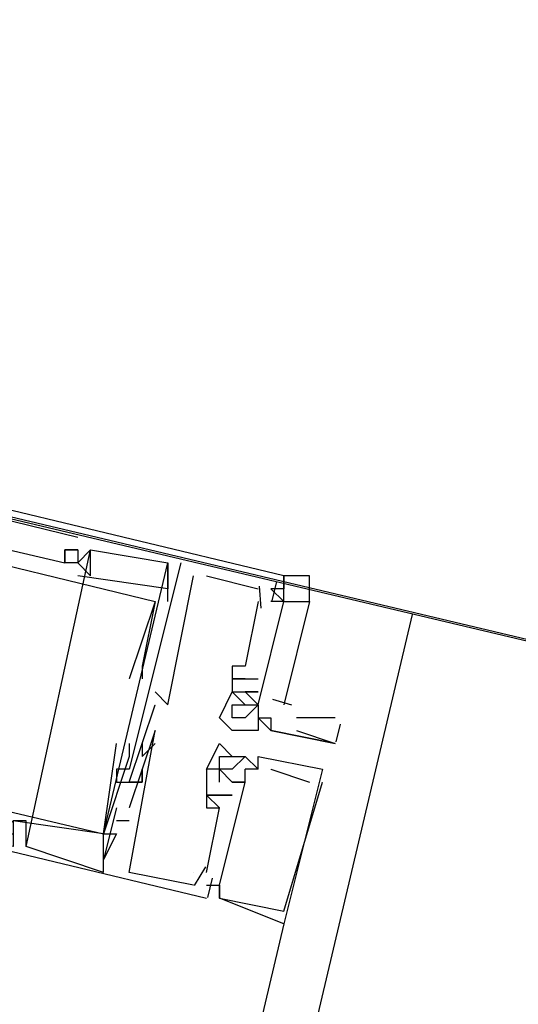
# Model space of a CAD drawing. Header units: feet. Extents: x -79 to 198, y -22 to 181.
# Tile 86 of 256: x 106.967 to 107.483, y 40.348 to 41.366. Entities that reach past the tile are written whole.
import ezdxf

# ---------------------------------------------------------------- set-up
doc = ezdxf.new("R2010")
doc.units = ezdxf.units.FT
doc.layers.add('A-LINEA', color=7, linetype='CONTINUOUS')

msp = doc.modelspace()

# ---------------------------------------------------------------- linework, layer by layer
at = {"layer": 'A-LINEA'}
for p, q in [((95.8267, 43.4844), (114.3067, 39.1111)), ((97.7733, 43.0311), (110.3067, 40.0578)), ((97.7733, 43.0311), (110.3067, 40.0578)), ((97.7733, 43.0311), (110.3067, 40.0578)), ((106.5867, 40.9378), (107.0267, 40.8311)), ((106.5867, 40.9378), (107.0267, 40.8311)), ((106.5867, 40.9378), (107.0267, 40.8311)), ((107.0267, 40.8311), (107.0267, 40.8311)), ((107.0267, 40.8311), (107.0267, 40.8311)), ((107.0267, 40.8311), (107.0267, 40.8311)), ((106.9733, 40.5111), (107.04, 40.8178)), ((106.9733, 40.5111), (107.04, 40.8178)), ((106.9733, 40.5111), (107.04, 40.8178)), ((107.0133, 40.8178), (107.0133, 40.8178)), ((107.0133, 40.8178), (107.0133, 40.8178)), ((107.0133, 40.8178), (107.0133, 40.8178)), ((107.0267, 40.8178), (107.0267, 40.8178)), ((107.0267, 40.8178), (107.0267, 40.8178)), ((107.0267, 40.8178), (107.0267, 40.8178)), ((107.0267, 40.8178), (107.0267, 40.8178)), ((107.0267, 40.8178), (107.0267, 40.8178)), ((107.0267, 40.8178), (107.0267, 40.8178)), ((107.04, 40.8178), (107.04, 40.8178)), ((107.04, 40.8178), (107.04, 40.8178)), ((107.04, 40.8178), (107.04, 40.8178)), ((107.04, 40.8178), (107.04, 40.8178)), ((107.04, 40.8178), (107.04, 40.8178)), ((107.04, 40.8178), (107.04, 40.8178)), ((107.0133, 40.8044), (107.0133, 40.8044)), ((107.0133, 40.8044), (107.0133, 40.8044)), ((107.0133, 40.8044), (107.0133, 40.8044)), ((107.0133, 40.8044), (107.0133, 40.8044)), ((107.0133, 40.8044), (107.0133, 40.8044)), ((107.0133, 40.8044), (107.0133, 40.8044)), ((107.0267, 40.8044), (107.0267, 40.8044)), ((107.0267, 40.8044), (107.0267, 40.8044)), ((107.0267, 40.8044), (107.0267, 40.8044)), ((107.0267, 40.8044), (107.0267, 40.8044)), ((107.0267, 40.8044), (107.0267, 40.8044)), ((107.0267, 40.8044), (107.0267, 40.8044)), ((107.12, 40.7644), (107.12, 40.8044)), ((107.12, 40.8044), (107.12, 40.8044)), ((107.12, 40.8044), (107.12, 40.8044)), ((107.12, 40.7644), (107.12, 40.8044)), ((107.12, 40.8044), (107.12, 40.8044)), ((107.12, 40.8044), (107.12, 40.8044)), ((107.12, 40.7644), (107.12, 40.8044)), ((107.12, 40.8044), (107.12, 40.8044)), ((107.12, 40.8044), (107.12, 40.8044)), ((107.1333, 40.8044), (107.1333, 40.8044)), ((107.1333, 40.8044), (107.1333, 40.8044)), ((107.1333, 40.8044), (107.1333, 40.8044)), ((107.0267, 40.7911), (107.0267, 40.7911)), ((107.0267, 40.7911), (107.0267, 40.7911)), ((107.0267, 40.7911), (107.0267, 40.7911)), ((107.04, 40.7911), (107.04, 40.7911)), ((107.04, 40.7911), (107.04, 40.7911)), ((107.04, 40.7911), (107.04, 40.7911)), ((107.1467, 40.7911), (107.1467, 40.7911)), ((107.1467, 40.7911), (107.1467, 40.7911)), ((107.1467, 40.7911), (107.1467, 40.7911)), ((107.16, 40.7911), (107.2133, 40.7778)), ((107.16, 40.7911), (107.16, 40.7911)), ((107.16, 40.7911), (107.2133, 40.7778)), ((107.16, 40.7911), (107.16, 40.7911)), ((107.16, 40.7911), (107.2133, 40.7778)), ((107.16, 40.7911), (107.16, 40.7911)), ((107.24, 40.7911), (107.24, 40.7911)), ((107.24, 40.7911), (107.24, 40.7911)), ((107.24, 40.7911), (107.24, 40.7911)), ((107.2146, 40.7803), (107.2162, 40.7576)), ((107.2146, 40.7803), (107.2162, 40.7576)), ((107.2146, 40.7803), (107.2162, 40.7576)), ((107.2323, 40.7851), (107.2276, 40.7651)), ((107.2323, 40.7851), (107.2276, 40.7651)), ((107.2323, 40.7851), (107.2276, 40.7651)), ((107.12, 40.7778), (107.12, 40.7778)), ((107.12, 40.7778), (107.12, 40.7778)), ((107.12, 40.7778), (107.12, 40.7778)), ((107.2133, 40.7778), (107.2133, 40.7778)), ((107.2133, 40.7778), (107.2133, 40.7778)), ((107.2133, 40.7778), (107.2133, 40.7778)), ((107.2267, 40.7778), (107.2267, 40.7778)), ((107.2267, 40.7778), (107.2267, 40.7778)), ((107.2267, 40.7778), (107.2267, 40.7778)), ((107.24, 40.7778), (107.24, 40.7778)), ((107.24, 40.7778), (107.24, 40.7778)), ((107.24, 40.7778), (107.24, 40.7778)), ((107.1067, 40.7644), (107.1067, 40.7644)), ((107.1067, 40.7644), (107.1067, 40.7644)), ((107.1067, 40.7644), (107.1067, 40.7644)), ((107.1067, 40.7644), (107.1067, 40.7644)), ((107.1067, 40.7644), (107.1067, 40.7644)), ((107.1067, 40.7644), (107.1067, 40.7644)), ((107.12, 40.7644), (107.12, 40.7644)), ((107.12, 40.7644), (107.12, 40.7644)), ((107.12, 40.7644), (107.12, 40.7644)), ((107.2133, 40.7644), (107.2, 40.6978)), ((107.2133, 40.7644), (107.2, 40.6978)), ((107.2133, 40.7644), (107.2, 40.6978)), ((107.2133, 40.7644), (107.2133, 40.7644)), ((107.2133, 40.7644), (107.2133, 40.7644)), ((107.2133, 40.7644), (107.2133, 40.7644)), ((107.2267, 40.7644), (107.2267, 40.7644)), ((107.2267, 40.7644), (107.2267, 40.7644)), ((107.2267, 40.7644), (107.2267, 40.7644)), ((107.24, 40.7644), (107.24, 40.7644)), ((107.24, 40.7644), (107.24, 40.7644)), ((107.24, 40.7644), (107.24, 40.7644)), ((103.5333, 24.5111), (107.3733, 40.7511)), ((107.0933, 40.6978), (107.0933, 40.6978)), ((107.0933, 40.6978), (107.0933, 40.6978)), ((107.0933, 40.6978), (107.0933, 40.6978)), ((107.1867, 40.6978), (107.1867, 40.6978)), ((107.1867, 40.6978), (107.1867, 40.6978)), ((107.1867, 40.6978), (107.1867, 40.6978)), ((107.2, 40.6978), (107.2, 40.6978)), ((107.2, 40.6978), (107.2, 40.6978)), ((107.2, 40.6978), (107.2, 40.6978)), ((107.08, 40.6844), (107.08, 40.6844)), ((107.08, 40.6844), (107.08, 40.6844)), ((107.08, 40.6844), (107.08, 40.6844)), ((107.0933, 40.6844), (107.0933, 40.6844)), ((107.0933, 40.6844), (107.0933, 40.6844)), ((107.0933, 40.6844), (107.0933, 40.6844)), ((107.1867, 40.6844), (107.1867, 40.6844)), ((107.1867, 40.6844), (107.1867, 40.6844)), ((107.1867, 40.6844), (107.1867, 40.6844)), ((107.2, 40.6844), (107.2133, 40.6844)), ((107.2, 40.6844), (107.2, 40.6844)), ((107.2, 40.6844), (107.2, 40.6844)), ((107.2, 40.6844), (107.2133, 40.6844)), ((107.2, 40.6844), (107.2, 40.6844)), ((107.2, 40.6844), (107.2, 40.6844)), ((107.2, 40.6844), (107.2133, 40.6844)), ((107.2, 40.6844), (107.2, 40.6844)), ((107.2, 40.6844), (107.2, 40.6844)), ((107.2133, 40.6844), (107.2133, 40.6844)), ((107.2133, 40.6844), (107.2133, 40.6844)), ((107.2133, 40.6844), (107.2133, 40.6844)), ((107.1067, 40.6711), (107.1067, 40.6711)), ((107.1067, 40.6711), (107.1067, 40.6711)), ((107.1067, 40.6711), (107.1067, 40.6711)), ((107.1867, 40.6711), (107.1867, 40.6711)), ((107.1867, 40.6711), (107.1867, 40.6711)), ((107.1867, 40.6711), (107.1867, 40.6711)), ((107.1867, 40.6711), (107.1867, 40.6711)), ((107.2, 40.6711), (107.2, 40.6711)), ((107.2, 40.6711), (107.2, 40.6711)), ((107.2, 40.6711), (107.2, 40.6711)), ((107.2, 40.6711), (107.2, 40.6711)), ((107.2, 40.6711), (107.2, 40.6711)), ((107.2, 40.6711), (107.2, 40.6711)), ((107.2, 40.6711), (107.2, 40.6711)), ((107.2, 40.6711), (107.2, 40.6711)), ((107.2, 40.6711), (107.2, 40.6711)), ((107.2133, 40.6711), (107.2133, 40.6711)), ((107.2133, 40.6711), (107.2133, 40.6711)), ((107.2133, 40.6711), (107.2133, 40.6711)), ((107.2133, 40.6711), (107.2133, 40.6711)), ((107.2133, 40.6711), (107.2133, 40.6711)), ((107.2133, 40.6711), (107.2133, 40.6711)), ((107.0933, 40.6178), (107.1067, 40.6578)), ((107.0933, 40.6178), (107.1067, 40.6578)), ((107.0933, 40.6178), (107.1067, 40.6578)), ((107.1067, 40.6578), (107.1067, 40.6578)), ((107.1067, 40.6578), (107.1067, 40.6578)), ((107.1067, 40.6578), (107.1067, 40.6578)), ((107.12, 40.6578), (107.12, 40.6578)), ((107.12, 40.6578), (107.12, 40.6578)), ((107.12, 40.6578), (107.12, 40.6578)), ((107.1867, 40.6578), (107.1867, 40.6578)), ((107.1867, 40.6578), (107.1867, 40.6578)), ((107.2, 40.6578), (107.2, 40.6578)), ((107.2133, 40.6578), (107.2133, 40.6578)), ((107.2133, 40.6578), (107.2133, 40.6578)), ((107.2133, 40.6578), (107.2133, 40.6578)), ((107.2133, 40.6578), (107.2133, 40.6578)), ((107.2133, 40.6578), (107.2133, 40.6578)), ((107.2282, 40.6634), (107.2481, 40.6578)), ((107.2282, 40.6634), (107.2481, 40.6578)), ((107.2282, 40.6634), (107.2481, 40.6578)), ((107.1733, 40.6444), (107.1733, 40.6444)), ((107.1867, 40.6444), (107.1867, 40.6444)), ((107.2, 40.6444), (107.2, 40.6444)), ((107.2133, 40.6444), (107.2133, 40.6444)), ((107.2133, 40.6444), (107.2133, 40.6444)), ((107.2267, 40.6444), (107.2267, 40.6444)), ((107.2267, 40.6444), (107.2267, 40.6444)), ((107.2533, 40.6444), (107.2533, 40.6444)), ((107.2933, 40.6444), (107.2533, 40.6444)), ((107.2983, 40.6377), (107.294, 40.6194)), ((107.1067, 40.6311), (107.1067, 40.6311)), ((107.1067, 40.6311), (107.1067, 40.6311)), ((107.1067, 40.6311), (107.1067, 40.6311)), ((107.1867, 40.6311), (107.1867, 40.6311)), ((107.2133, 40.6311), (107.2133, 40.6311)), ((107.2267, 40.6311), (107.2267, 40.6311)), ((107.2267, 40.6311), (107.2267, 40.6311)), ((107.2533, 40.6311), (107.2933, 40.6178)), ((107.0667, 40.6178), (107.0667, 40.6178)), ((107.0667, 40.6178), (107.0667, 40.6178)), ((107.0667, 40.6178), (107.0667, 40.6178)), ((107.08, 40.6178), (107.08, 40.6178)), ((107.08, 40.6178), (107.08, 40.6178)), ((107.08, 40.6178), (107.08, 40.6178)), ((107.0933, 40.6178), (107.0933, 40.6178)), ((107.0933, 40.6178), (107.0933, 40.6178)), ((107.0933, 40.6178), (107.0933, 40.6178)), ((107.0933, 40.6178), (107.0933, 40.6178)), ((107.0933, 40.6178), (107.0933, 40.6178)), ((107.0933, 40.6178), (107.0933, 40.6178)), ((107.1067, 40.6178), (107.1067, 40.6178)), ((107.1067, 40.6178), (107.1067, 40.6178)), ((107.1067, 40.6178), (107.1067, 40.6178)), ((107.1733, 40.6178), (107.1733, 40.6178)), ((107.1733, 40.6178), (107.1733, 40.6178)), ((107.1733, 40.6178), (107.1733, 40.6178)), ((107.2933, 40.6178), (107.2933, 40.6178)), ((107.08, 40.6044), (107.08, 40.6044)), ((107.08, 40.6044), (107.08, 40.6044)), ((107.08, 40.6044), (107.08, 40.6044)), ((107.0933, 40.6044), (107.0933, 40.6044)), ((107.0933, 40.6044), (107.0933, 40.6044)), ((107.0933, 40.6044), (107.0933, 40.6044)), ((107.1733, 40.6044), (107.1733, 40.6044)), ((107.1733, 40.6044), (107.1733, 40.6044)), ((107.1733, 40.6044), (107.1733, 40.6044)), ((107.1867, 40.6044), (107.1867, 40.6044)), ((107.1867, 40.6044), (107.1867, 40.6044)), ((107.1867, 40.6044), (107.1867, 40.6044)), ((107.2, 40.6044), (107.2, 40.6044)), ((107.2, 40.6044), (107.2, 40.6044)), ((107.2, 40.6044), (107.2, 40.6044)), ((107.2, 40.6044), (107.2, 40.6044)), ((107.2, 40.6044), (107.2, 40.6044)), ((107.2, 40.6044), (107.2, 40.6044)), ((107.2, 40.6044), (107.2, 40.6044)), ((107.2, 40.6044), (107.2, 40.6044)), ((107.2, 40.6044), (107.2, 40.6044)), ((107.2133, 40.6044), (107.2133, 40.6044)), ((107.2133, 40.6044), (107.2133, 40.6044)), ((107.2133, 40.6044), (107.2133, 40.6044)), ((107.2133, 40.6044), (107.2133, 40.6044)), ((107.2133, 40.6044), (107.2133, 40.6044)), ((107.2133, 40.6044), (107.2133, 40.6044)), ((107.0667, 40.5911), (107.0667, 40.5911)), ((107.0667, 40.5911), (107.0667, 40.5911)), ((107.0667, 40.5911), (107.0667, 40.5911)), ((107.08, 40.5911), (107.08, 40.5911)), ((107.08, 40.5911), (107.08, 40.5911)), ((107.08, 40.5911), (107.08, 40.5911)), ((107.0933, 40.5911), (107.0933, 40.5911)), ((107.0933, 40.5911), (107.0933, 40.5911)), ((107.0933, 40.5911), (107.0933, 40.5911)), ((107.16, 40.5911), (107.16, 40.5911)), ((107.16, 40.5911), (107.16, 40.5911)), ((107.16, 40.5911), (107.16, 40.5911)), ((107.16, 40.5911), (107.16, 40.5911)), ((107.16, 40.5911), (107.16, 40.5911)), ((107.16, 40.5911), (107.16, 40.5911)), ((107.1733, 40.5911), (107.1733, 40.5911)), ((107.1733, 40.5911), (107.1733, 40.5911)), ((107.1733, 40.5911), (107.1733, 40.5911)), ((107.1733, 40.5911), (107.1733, 40.5911)), ((107.1733, 40.5911), (107.1733, 40.5911)), ((107.1733, 40.5911), (107.1733, 40.5911)), ((107.1733, 40.5911), (107.1733, 40.5911)), ((107.1733, 40.5911), (107.1733, 40.5911)), ((107.1733, 40.5911), (107.1733, 40.5911)), ((107.1733, 40.5911), (107.1733, 40.5911)), ((107.1733, 40.5911), (107.1733, 40.5911)), ((107.1733, 40.5911), (107.1733, 40.5911)), ((107.1867, 40.5911), (107.1867, 40.5911)), ((107.1867, 40.5911), (107.1867, 40.5911)), ((107.1867, 40.5911), (107.1867, 40.5911)), ((107.2, 40.5911), (107.2, 40.5911)), ((107.2, 40.5911), (107.2, 40.5911)), ((107.2, 40.5911), (107.2, 40.5911)), ((107.2133, 40.5911), (107.2133, 40.5911)), ((107.2133, 40.5911), (107.2133, 40.5911)), ((107.2133, 40.5911), (107.2133, 40.5911)), ((107.2133, 40.5911), (107.2133, 40.5911)), ((107.2133, 40.5911), (107.2133, 40.5911)), ((107.2133, 40.5911), (107.2133, 40.5911)), ((107.2267, 40.5911), (107.2267, 40.5911)), ((107.2267, 40.5911), (107.2267, 40.5911)), ((107.2267, 40.5911), (107.2267, 40.5911)), ((107.28, 40.5911), (107.28, 40.5911)), ((107.28, 40.5911), (107.28, 40.5911)), ((107.28, 40.5911), (107.28, 40.5911)), ((107.0667, 40.5778), (107.0667, 40.5778)), ((107.0667, 40.5778), (107.0667, 40.5778)), ((107.0667, 40.5778), (107.0667, 40.5778)), ((107.08, 40.5778), (107.08, 40.5778)), ((107.08, 40.5778), (107.08, 40.5778)), ((107.08, 40.5778), (107.08, 40.5778)), ((107.08, 40.5778), (107.08, 40.5778)), ((107.08, 40.5778), (107.08, 40.5778)), ((107.08, 40.5778), (107.08, 40.5778)), ((107.0933, 40.5778), (107.0933, 40.5778)), ((107.0933, 40.5778), (107.0933, 40.5778)), ((107.0933, 40.5778), (107.0933, 40.5778)), ((107.0933, 40.5778), (107.0933, 40.5778)), ((107.0933, 40.5778), (107.0933, 40.5778)), ((107.0933, 40.5778), (107.0933, 40.5778)), ((107.1733, 40.5778), (107.1733, 40.5778)), ((107.1733, 40.5778), (107.1733, 40.5778)), ((107.1733, 40.5778), (107.1733, 40.5778)), ((107.1733, 40.5778), (107.1733, 40.5778)), ((107.1733, 40.5778), (107.1733, 40.5778)), ((107.1733, 40.5778), (107.1733, 40.5778)), ((107.1867, 40.5778), (107.1867, 40.5778)), ((107.1867, 40.5778), (107.1867, 40.5778)), ((107.1867, 40.5778), (107.1867, 40.5778)), ((107.1867, 40.5778), (107.1867, 40.5778)), ((107.1867, 40.5778), (107.1867, 40.5778)), ((107.1867, 40.5778), (107.1867, 40.5778)), ((107.2, 40.5778), (107.2, 40.5778)), ((107.2, 40.5778), (107.2, 40.5778)), ((107.2, 40.5778), (107.2, 40.5778)), ((107.2, 40.5778), (107.2, 40.5778)), ((107.2, 40.5778), (107.2, 40.5778)), ((107.2, 40.5778), (107.2, 40.5778)), ((107.2667, 40.5778), (107.2667, 40.5778)), ((107.2667, 40.5778), (107.2667, 40.5778)), ((107.2667, 40.5778), (107.2667, 40.5778)), ((107.28, 40.5778), (107.28, 40.5778)), ((107.28, 40.5778), (107.28, 40.5778)), ((107.28, 40.5778), (107.28, 40.5778)), ((107.16, 40.5644), (107.16, 40.5644)), ((107.16, 40.5644), (107.16, 40.5644)), ((107.16, 40.5644), (107.16, 40.5644)), ((107.16, 40.5644), (107.16, 40.5644)), ((107.16, 40.5644), (107.16, 40.5644)), ((107.16, 40.5644), (107.16, 40.5644)), ((107.1733, 40.5644), (107.1733, 40.5644)), ((107.1733, 40.5644), (107.1733, 40.5644)), ((107.1733, 40.5644), (107.1733, 40.5644)), ((107.1733, 40.5644), (107.1733, 40.5644)), ((107.1733, 40.5644), (107.1733, 40.5644)), ((107.1733, 40.5644), (107.1733, 40.5644)), ((107.1733, 40.5644), (107.1733, 40.5644)), ((107.1733, 40.5644), (107.1733, 40.5644)), ((107.1733, 40.5644), (107.1733, 40.5644)), ((107.1733, 40.5644), (107.1733, 40.5644)), ((107.1733, 40.5644), (107.1733, 40.5644)), ((107.1733, 40.5644), (107.1733, 40.5644)), ((107.1733, 40.5644), (107.1733, 40.5644)), ((107.1733, 40.5644), (107.1733, 40.5644)), ((107.1733, 40.5644), (107.1733, 40.5644)), ((107.1867, 40.5644), (107.1867, 40.5644)), ((107.1867, 40.5644), (107.1867, 40.5644)), ((107.1867, 40.5644), (107.1867, 40.5644)), ((107.1867, 40.5644), (107.1867, 40.5644)), ((107.1867, 40.5644), (107.1867, 40.5644)), ((107.1867, 40.5644), (107.1867, 40.5644)), ((107.0667, 40.5511), (107.0533, 40.4978)), ((107.0667, 40.5511), (107.0533, 40.4978)), ((107.0667, 40.5511), (107.0533, 40.4978)), ((107.0667, 40.5511), (107.0667, 40.5511)), ((107.0667, 40.5511), (107.0667, 40.5511)), ((107.0667, 40.5511), (107.0667, 40.5511)), ((107.08, 40.5511), (107.08, 40.5511)), ((107.08, 40.5511), (107.08, 40.5511)), ((107.08, 40.5511), (107.08, 40.5511)), ((107.16, 40.5511), (107.16, 40.5511)), ((107.16, 40.4844), (107.1733, 40.5511)), ((107.16, 40.5511), (107.16, 40.5511)), ((107.16, 40.5511), (107.16, 40.5511)), ((107.16, 40.4844), (107.1733, 40.5511)), ((107.16, 40.5511), (107.16, 40.5511)), ((107.16, 40.5511), (107.16, 40.5511)), ((107.16, 40.4844), (107.1733, 40.5511)), ((107.16, 40.5511), (107.16, 40.5511)), ((107.1733, 40.5511), (107.1733, 40.5511)), ((107.1733, 40.5511), (107.1733, 40.5511)), ((107.1733, 40.5511), (107.1733, 40.5511)), ((107.1733, 40.5511), (107.1733, 40.5511)), ((107.1733, 40.5511), (107.1733, 40.5511)), ((107.1733, 40.5511), (107.1733, 40.5511)), ((106.9733, 40.5378), (106.9733, 40.5378)), ((106.9733, 40.5378), (106.9733, 40.5378)), ((106.9733, 40.5378), (106.9733, 40.5378)), ((107.08, 40.5378), (107.0667, 40.5378)), ((107.0667, 40.5378), (107.0667, 40.5378)), ((107.08, 40.5378), (107.0667, 40.5378)), ((107.0667, 40.5378), (107.0667, 40.5378)), ((107.08, 40.5378), (107.0667, 40.5378)), ((107.0667, 40.5378), (107.0667, 40.5378)), ((107.08, 40.5378), (107.08, 40.5378)), ((107.08, 40.5378), (107.08, 40.5378)), ((107.08, 40.5378), (107.08, 40.5378)), ((107.0533, 40.5244), (107.0533, 40.5244)), ((107.0533, 40.5244), (107.0533, 40.5244)), ((107.0533, 40.5244), (107.0533, 40.5244)), ((107.0533, 40.5244), (107.0533, 40.5244)), ((107.0533, 40.5244), (107.0533, 40.5244)), ((107.0533, 40.5244), (107.0533, 40.5244)), ((107.0533, 40.5244), (107.0533, 40.5244)), ((107.0533, 40.5244), (107.0533, 40.5244)), ((107.0533, 40.5244), (107.0533, 40.5244)), ((107.0667, 40.5244), (107.0667, 40.5244)), ((107.0667, 40.5244), (107.0667, 40.5244)), ((107.0667, 40.5244), (107.0667, 40.5244)), ((106.9733, 40.5111), (106.9733, 40.5111)), ((106.9733, 40.5111), (106.9733, 40.5111)), ((106.9733, 40.5111), (106.9733, 40.5111)), ((107.0533, 40.4844), (107.0533, 40.4978)), ((107.0533, 40.4978), (107.0533, 40.4978)), ((107.0533, 40.4978), (107.0533, 40.4978)), ((107.0533, 40.4844), (107.0533, 40.4978)), ((107.0533, 40.4978), (107.0533, 40.4978)), ((107.0533, 40.4978), (107.0533, 40.4978)), ((107.0533, 40.4844), (107.0533, 40.4978)), ((107.0533, 40.4978), (107.0533, 40.4978)), ((107.0533, 40.4978), (107.0533, 40.4978)), ((107.1588, 40.4902), (107.1473, 40.4707)), ((107.1588, 40.4902), (107.1473, 40.4707)), ((107.1588, 40.4902), (107.1473, 40.4707)), ((107.0533, 40.4844), (107.0533, 40.4844)), ((107.0533, 40.4844), (107.0533, 40.4844)), ((107.0533, 40.4844), (107.0533, 40.4844)), ((107.08, 40.4844), (107.08, 40.4844)), ((107.08, 40.4844), (107.08, 40.4844)), ((107.08, 40.4844), (107.08, 40.4844)), ((107.1467, 40.4844), (107.1467, 40.4844)), ((107.1467, 40.4844), (107.1467, 40.4844)), ((107.1467, 40.4844), (107.1467, 40.4844)), ((107.16, 40.4844), (107.16, 40.4844)), ((107.16, 40.4844), (107.16, 40.4844)), ((107.16, 40.4844), (107.16, 40.4844)), ((107.1657, 40.4784), (107.1609, 40.4584)), ((107.1657, 40.4784), (107.1609, 40.4584)), ((107.1657, 40.4784), (107.1609, 40.4584)), ((107.1467, 40.4711), (107.1467, 40.4711)), ((107.1467, 40.4711), (107.1467, 40.4711)), ((107.1467, 40.4711), (107.1467, 40.4711)), ((107.16, 40.4711), (107.16, 40.4711)), ((107.16, 40.4711), (107.16, 40.4711)), ((107.16, 40.4711), (107.16, 40.4711)), ((107.1733, 40.4711), (107.1733, 40.4711)), ((107.1733, 40.4711), (107.1733, 40.4711)), ((107.1733, 40.4711), (107.1733, 40.4711)), ((107.1733, 40.4711), (107.1733, 40.4711)), ((107.1733, 40.4711), (107.1733, 40.4711)), ((107.1733, 40.4711), (107.1733, 40.4711)), ((107.16, 40.4578), (107.16, 40.4578)), ((107.16, 40.4578), (107.16, 40.4578)), ((107.16, 40.4578), (107.16, 40.4578)), ((107.16, 40.4578), (107.16, 40.4578)), ((107.16, 40.4578), (107.16, 40.4578)), ((107.16, 40.4578), (107.16, 40.4578)), ((107.16, 40.4578), (107.16, 40.4578)), ((107.16, 40.4578), (107.16, 40.4578)), ((107.16, 40.4578), (107.16, 40.4578)), ((107.1733, 40.4578), (107.1733, 40.4578)), ((107.1733, 40.4578), (107.1733, 40.4578)), ((107.1733, 40.4578), (107.1733, 40.4578)), ((107.1733, 40.4578), (107.1733, 40.4578)), ((107.1733, 40.4578), (107.1733, 40.4578)), ((107.1733, 40.4578), (107.1733, 40.4578)), ((107.1733, 40.4578), (107.1733, 40.4578)), ((107.1733, 40.4578), (107.1733, 40.4578)), ((107.1733, 40.4578), (107.1733, 40.4578)), ((107.1733, 40.4578), (107.1733, 40.4578)), ((107.1733, 40.4578), (107.1733, 40.4578)), ((107.1733, 40.4578), (107.1733, 40.4578)), ((107.24, 40.4444), (107.24, 40.4444)), ((107.24, 40.4444), (107.24, 40.4444)), ((107.24, 40.4444), (107.24, 40.4444)), ((107.24, 40.4311), (105.5333, 33.2178)), ((107.24, 40.4311), (107.24, 40.4311)), ((107.24, 40.4311), (107.24, 40.4311)), ((107.24, 40.4311), (107.24, 40.4311))]:
    msp.add_line(p, q, dxfattribs=at)
for points in [[(107.24, 40.7778), (107.24, 40.7911), (106.5733, 40.9511), (106.5333, 40.7911), (106.5467, 40.7911), (106.5333, 40.7111), (106.56, 40.6978)], [(107.24, 40.7778), (107.24, 40.7911), (106.5733, 40.9511), (106.5333, 40.7911), (106.5467, 40.7911), (106.5333, 40.7111), (106.56, 40.6978)], [(107.24, 40.7778), (107.24, 40.7911), (106.5733, 40.9511), (106.5333, 40.7911), (106.5467, 40.7911), (106.5333, 40.7111), (106.56, 40.6978)], [(106.5867, 40.8178), (106.6133, 40.9111), (106.5867, 40.9111), (106.5867, 40.9244), (106.6133, 40.9111), (106.6133, 40.8978), (107.0133, 40.8044), (107.0133, 40.8178), (107.0267, 40.8178), (107.0267, 40.8044), (107.0133, 40.8044)], [(106.5867, 40.8178), (106.6133, 40.9111), (106.5867, 40.9111), (106.5867, 40.9244), (106.6133, 40.9111), (106.6133, 40.8978), (107.0133, 40.8044), (107.0133, 40.8178), (107.0267, 40.8178), (107.0267, 40.8044), (107.0133, 40.8044)], [(106.5867, 40.8178), (106.6133, 40.9111), (106.5867, 40.9111), (106.5867, 40.9244), (106.6133, 40.9111), (106.6133, 40.8978), (107.0133, 40.8044), (107.0133, 40.8178), (107.0267, 40.8178), (107.0267, 40.8044), (107.0133, 40.8044)], [(106.5733, 40.8178), (106.5867, 40.8044), (106.6133, 40.8844), (107.1067, 40.7644), (107.08, 40.6844)], [(106.5733, 40.8178), (106.5867, 40.8044), (106.6133, 40.8844), (107.1067, 40.7644), (107.08, 40.6844)], [(106.5733, 40.8178), (106.5867, 40.8044), (106.6133, 40.8844), (107.1067, 40.7644), (107.08, 40.6844)], [(107.0267, 40.8178), (107.0133, 40.8178), (107.0133, 40.8178), (107.0133, 40.8044)], [(107.0267, 40.8178), (107.0133, 40.8178), (107.0133, 40.8178), (107.0133, 40.8044)], [(107.0267, 40.8178), (107.0133, 40.8178), (107.0133, 40.8178), (107.0133, 40.8044)], [(107.04, 40.8178), (107.0267, 40.8044), (107.04, 40.7911), (107.04, 40.8178), (107.12, 40.8044)], [(107.04, 40.8178), (107.0267, 40.8044), (107.04, 40.7911), (107.04, 40.8178), (107.12, 40.8044)], [(107.04, 40.8178), (107.0267, 40.8044), (107.04, 40.7911), (107.04, 40.8178), (107.12, 40.8044)], [(107.12, 40.8044), (107.12, 40.7778), (107.0267, 40.7911)], [(107.12, 40.8044), (107.12, 40.7778), (107.0267, 40.7911)], [(107.12, 40.8044), (107.12, 40.7778), (107.0267, 40.7911)], [(107.08, 40.6178), (107.08, 40.6044), (107.0533, 40.5244), (107.0667, 40.5244), (107.0533, 40.4978), (107.0533, 40.5244), (107.12, 40.8044)], [(107.08, 40.6178), (107.08, 40.6044), (107.0533, 40.5244), (107.0667, 40.5244), (107.0533, 40.4978), (107.0533, 40.5244), (107.12, 40.8044)], [(107.08, 40.6178), (107.08, 40.6044), (107.0533, 40.5244), (107.0667, 40.5244), (107.0533, 40.4978), (107.0533, 40.5244), (107.12, 40.8044)], [(107.1333, 40.8044), (107.08, 40.5911), (107.0667, 40.5911), (107.0667, 40.5778)], [(107.1333, 40.8044), (107.08, 40.5911), (107.0667, 40.5911), (107.0667, 40.5778)], [(107.1333, 40.8044), (107.08, 40.5911), (107.0667, 40.5911), (107.0667, 40.5778)], [(107.1067, 40.6711), (107.12, 40.6578), (107.1467, 40.7911)], [(107.1067, 40.6711), (107.12, 40.6578), (107.1467, 40.7911)], [(107.1067, 40.6711), (107.12, 40.6578), (107.1467, 40.7911)], [(107.24, 40.7644), (107.2667, 40.7644), (107.2667, 40.7911), (107.24, 40.7911), (107.24, 40.7778), (107.2267, 40.7778), (107.24, 40.7644), (107.24, 40.7778)], [(106.5467, 40.7511), (106.5467, 40.7644), (106.52, 40.7644), (106.4933, 40.6178), (107.16, 40.4578)], [(106.5467, 40.7511), (106.5467, 40.7644), (106.52, 40.7644), (106.4933, 40.6178), (107.16, 40.4578)], [(106.5467, 40.7511), (106.5467, 40.7644), (106.52, 40.7644), (106.4933, 40.6178), (107.16, 40.4578)], [(107.1067, 40.7644), (107.0933, 40.6978), (107.0933, 40.6844), (107.0933, 40.6844)], [(107.1067, 40.7644), (107.0933, 40.6978), (107.0933, 40.6844), (107.0933, 40.6844)], [(107.1067, 40.7644), (107.0933, 40.6978), (107.0933, 40.6844), (107.0933, 40.6844)], [(107.2, 40.6711), (107.2133, 40.6578), (107.24, 40.7644), (107.2267, 40.7644)], [(107.2, 40.6711), (107.2133, 40.6578), (107.24, 40.7644), (107.2267, 40.7644)], [(107.2, 40.6711), (107.2133, 40.6578), (107.24, 40.7644), (107.2267, 40.7644)], [(107.2133, 40.6578), (107.24, 40.7644), (107.2667, 40.7644), (107.24, 40.6578)], [(107.2133, 40.6578), (107.24, 40.7644), (107.2667, 40.7644), (107.24, 40.6578)], [(107.2133, 40.6578), (107.24, 40.7644), (107.2667, 40.7644), (107.24, 40.6578)], [(106.5067, 40.6178), (106.52, 40.6311), (106.5467, 40.6311), (106.56, 40.7244), (106.5733, 40.7378), (106.5467, 40.6444), (107.0533, 40.5244), (107.0667, 40.6178), (107.0667, 40.6178)], [(106.5067, 40.6178), (106.52, 40.6311), (106.5467, 40.6311), (106.56, 40.7244), (106.5733, 40.7378), (106.5467, 40.6444), (107.0533, 40.5244), (107.0667, 40.6178), (107.0667, 40.6178)], [(106.5067, 40.6178), (106.52, 40.6311), (106.5467, 40.6311), (106.56, 40.7244), (106.5733, 40.7378), (106.5467, 40.6444), (107.0533, 40.5244), (107.0667, 40.6178), (107.0667, 40.6178)], [(107.2, 40.6978), (107.1867, 40.6978), (107.1867, 40.6711), (107.2, 40.6711)], [(107.2, 40.6978), (107.1867, 40.6978), (107.1867, 40.6711), (107.2, 40.6711)], [(107.2, 40.6978), (107.1867, 40.6978), (107.1867, 40.6711), (107.2, 40.6711)], [(107.1867, 40.6844), (107.2, 40.6844), (107.1867, 40.6844)], [(107.1867, 40.6844), (107.2, 40.6844), (107.1867, 40.6844)], [(107.1867, 40.6844), (107.2, 40.6844), (107.1867, 40.6844)], [(107.2267, 40.6444), (107.2267, 40.6444), (107.2267, 40.6311), (107.2267, 40.6311), (107.2933, 40.6178), (107.2933, 40.6178), (107.2267, 40.6311), (107.2133, 40.6444), (107.2133, 40.6311), (107.1867, 40.6311), (107.1733, 40.6444), (107.1867, 40.6711), (107.1867, 40.6711), (107.1867, 40.6711), (107.1867, 40.6711), (107.2, 40.6578), (107.2, 40.6578), (107.2133, 40.6578), (107.2133, 40.6444), (107.2133, 40.6444), (107.2267, 40.6444)], [(107.2133, 40.6711), (107.2, 40.6711), (107.2133, 40.6711)], [(107.2133, 40.6711), (107.2, 40.6711), (107.2133, 40.6711)], [(107.2133, 40.6711), (107.2, 40.6711), (107.2133, 40.6711)], [(107.1867, 40.6578), (107.2133, 40.6578), (107.2, 40.6444), (107.1867, 40.6444), (107.1867, 40.6578)], [(107.1467, 40.4711), (107.08, 40.4844), (107.1067, 40.6311), (107.08, 40.5511)], [(107.1467, 40.4711), (107.08, 40.4844), (107.1067, 40.6311), (107.08, 40.5511)], [(107.1467, 40.4711), (107.08, 40.4844), (107.1067, 40.6311), (107.08, 40.5511)], [(107.0533, 40.4844), (106.9733, 40.5111), (106.9733, 40.5378), (106.96, 40.5378), (106.96, 40.5244), (106.96, 40.5111), (106.5067, 40.6178)], [(107.0533, 40.4844), (106.9733, 40.5111), (106.9733, 40.5378), (106.96, 40.5378), (106.96, 40.5244), (106.96, 40.5111), (106.5067, 40.6178)], [(107.0533, 40.4844), (106.9733, 40.5111), (106.9733, 40.5378), (106.96, 40.5378), (106.96, 40.5244), (106.96, 40.5111), (106.5067, 40.6178)], [(107.0667, 40.5778), (107.0933, 40.5778), (107.0933, 40.5911), (107.0933, 40.5778), (107.08, 40.5778), (107.0933, 40.6178), (107.0933, 40.6044), (107.1067, 40.6178)], [(107.0667, 40.5778), (107.0933, 40.5778), (107.0933, 40.5911), (107.0933, 40.5778), (107.08, 40.5778), (107.0933, 40.6178), (107.0933, 40.6044), (107.1067, 40.6178)], [(107.0667, 40.5778), (107.0933, 40.5778), (107.0933, 40.5911), (107.0933, 40.5778), (107.08, 40.5778), (107.0933, 40.6178), (107.0933, 40.6044), (107.1067, 40.6178)], [(107.1733, 40.5778), (107.1733, 40.5778), (107.1733, 40.5778), (107.1733, 40.5911), (107.1733, 40.5911), (107.16, 40.5911), (107.1733, 40.6178), (107.1867, 40.6044), (107.2, 40.6044), (107.2133, 40.5911), (107.2133, 40.6044), (107.28, 40.5911), (107.24, 40.4311), (107.24, 40.4311), (107.1733, 40.4578), (107.1733, 40.4711), (107.1733, 40.4578), (107.24, 40.4444), (107.24, 40.4444), (107.28, 40.5778)], [(107.1733, 40.5778), (107.1733, 40.5778), (107.1733, 40.5778), (107.1733, 40.5911), (107.1733, 40.5911), (107.16, 40.5911), (107.1733, 40.6178), (107.1867, 40.6044), (107.2, 40.6044), (107.2133, 40.5911), (107.2133, 40.6044), (107.28, 40.5911), (107.24, 40.4311), (107.24, 40.4311), (107.1733, 40.4578), (107.1733, 40.4711), (107.1733, 40.4578), (107.24, 40.4444), (107.24, 40.4444), (107.28, 40.5778)], [(107.1733, 40.5778), (107.1733, 40.5778), (107.1733, 40.5778), (107.1733, 40.5911), (107.1733, 40.5911), (107.16, 40.5911), (107.1733, 40.6178), (107.1867, 40.6044), (107.2, 40.6044), (107.2133, 40.5911), (107.2133, 40.6044), (107.28, 40.5911), (107.24, 40.4311), (107.24, 40.4311), (107.1733, 40.4578), (107.1733, 40.4711), (107.1733, 40.4578), (107.24, 40.4444), (107.24, 40.4444), (107.28, 40.5778)], [(107.1867, 40.5911), (107.1733, 40.5911), (107.1733, 40.6044), (107.2, 40.6044), (107.1867, 40.5911)], [(107.1867, 40.5911), (107.1733, 40.5911), (107.1733, 40.6044), (107.2, 40.6044), (107.1867, 40.5911)], [(107.1867, 40.5911), (107.1733, 40.5911), (107.1733, 40.6044), (107.2, 40.6044), (107.1867, 40.5911)], [(107.1733, 40.5778), (107.1733, 40.5911), (107.16, 40.5911), (107.16, 40.5511), (107.1733, 40.5511)], [(107.1733, 40.5778), (107.1733, 40.5911), (107.16, 40.5911), (107.16, 40.5511), (107.1733, 40.5511)], [(107.1733, 40.5778), (107.1733, 40.5911), (107.16, 40.5911), (107.16, 40.5511), (107.1733, 40.5511)], [(107.1733, 40.5911), (107.1867, 40.5778), (107.1867, 40.5778), (107.2, 40.5778), (107.2, 40.5911)], [(107.1733, 40.5911), (107.1867, 40.5778), (107.1867, 40.5778), (107.2, 40.5778), (107.2, 40.5911)], [(107.1733, 40.5911), (107.1867, 40.5778), (107.1867, 40.5778), (107.2, 40.5778), (107.2, 40.5911)], [(107.2133, 40.5911), (107.2133, 40.5911), (107.2, 40.5911), (107.2, 40.5911)], [(107.2133, 40.5911), (107.2133, 40.5911), (107.2, 40.5911), (107.2, 40.5911)], [(107.2133, 40.5911), (107.2133, 40.5911), (107.2, 40.5911), (107.2, 40.5911)], [(107.2267, 40.5911), (107.2267, 40.5911), (107.2267, 40.5911), (107.2667, 40.5778), (107.2667, 40.5778)], [(107.2267, 40.5911), (107.2267, 40.5911), (107.2267, 40.5911), (107.2667, 40.5778), (107.2667, 40.5778)], [(107.2267, 40.5911), (107.2267, 40.5911), (107.2267, 40.5911), (107.2667, 40.5778), (107.2667, 40.5778)], [(107.16, 40.4711), (107.1733, 40.4711), (107.2, 40.5778), (107.1867, 40.5778)], [(107.16, 40.4711), (107.1733, 40.4711), (107.2, 40.5778), (107.1867, 40.5778)], [(107.16, 40.4711), (107.1733, 40.4711), (107.2, 40.5778), (107.1867, 40.5778)], [(107.1733, 40.5511), (107.16, 40.5644), (107.1733, 40.5644), (107.16, 40.5644)], [(107.1733, 40.5511), (107.16, 40.5644), (107.1733, 40.5644), (107.16, 40.5644)], [(107.1733, 40.5511), (107.16, 40.5644), (107.1733, 40.5644), (107.16, 40.5644)], [(107.1867, 40.5644), (107.1733, 40.5644), (107.1867, 40.5644), (107.1733, 40.5644)], [(107.1867, 40.5644), (107.1733, 40.5644), (107.1867, 40.5644), (107.1733, 40.5644)], [(107.1867, 40.5644), (107.1733, 40.5644), (107.1867, 40.5644), (107.1733, 40.5644)], [(107.0533, 40.5244), (106.96, 40.5378), (106.9467, 40.5244), (106.96, 40.5244)], [(107.0533, 40.5244), (106.96, 40.5378), (106.9467, 40.5244), (106.96, 40.5244)], [(107.0533, 40.5244), (106.96, 40.5378), (106.9467, 40.5244), (106.96, 40.5244)]]:
    msp.add_lwpolyline(points, dxfattribs=at)

doc.saveas('drawing.dxf')
